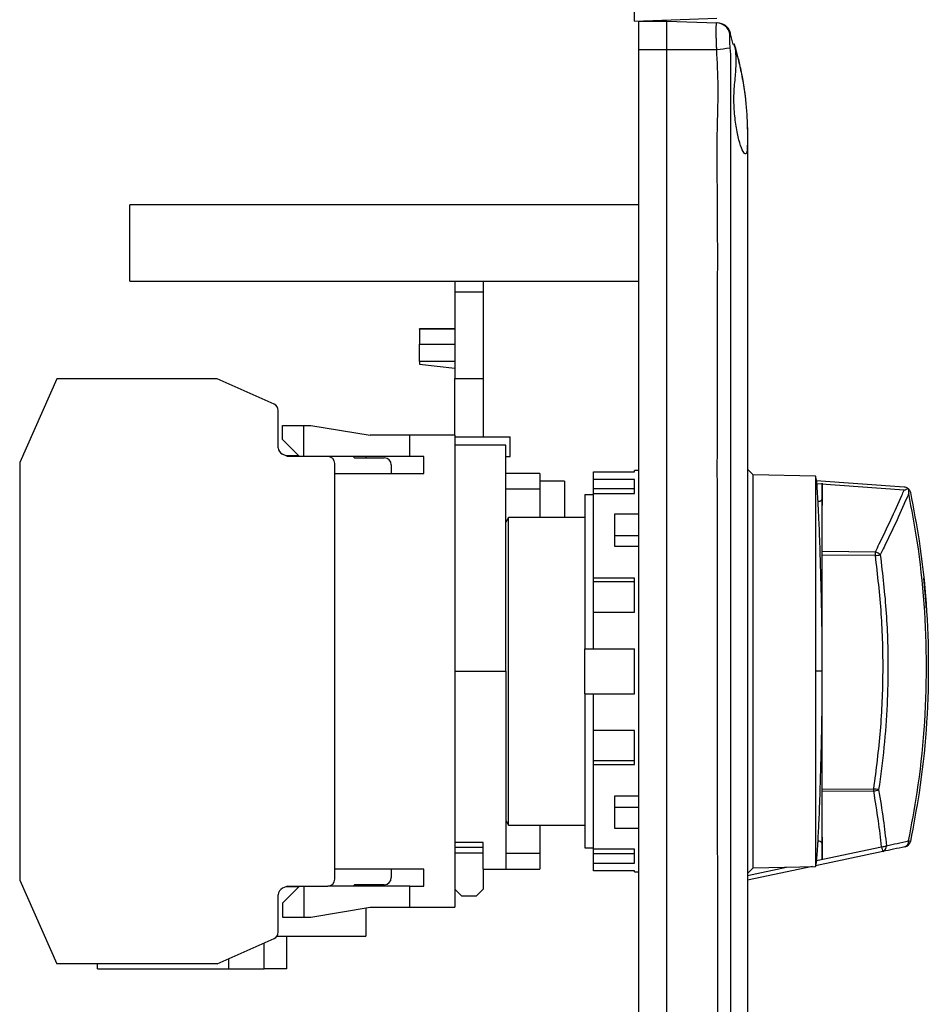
# Model space of a CAD drawing. Header units: millimetres. Extents: x 7205 to 9529, y -660 to 140.
# Tile 133 of 193: x 7765 to 7829, y -312 to -242. Entities that reach past the tile are written whole.
import ezdxf

# ---------------------------------------------------------------- set-up
doc = ezdxf.new("R2010")
doc.units = ezdxf.units.MM
doc.header["$LTSCALE"] = 3

msp = doc.modelspace()

# ---------------------------------------------------------------- linework, layer by layer
at = {"linetype": 'Continuous', "lineweight": 30}
for p, q in [((7808.53, -242.157), (7808.53, -240.157)), ((7808.53, -242.157), (7814.375, -241.953)), ((7808.83, -242.157), (7810.83, -242.157)), ((7808.83, -242.157), (7808.83, -244.157)), ((7810.83, -242.157), (7814.356, -242.28)), ((7810.83, -244.157), (7810.83, -242.157)), ((7815.529, -243.815), (7815.304, -242.961)), ((7808.83, -244.157), (7810.83, -244.157)), ((7808.83, -244.157), (7808.83, -475.157)), ((7810.83, -475.157), (7810.83, -244.157)), ((7810.83, -244.157), (7814.358, -244.157)), ((7816.53, -250.157), (7816.53, -252.157)), ((7816.53, -252.157), (7816.53, -467.157)), ((7808.83, -255.157), (7772.83, -255.157)), ((7772.83, -257.857), (7772.83, -255.157)), ((7772.83, -260.557), (7772.83, -257.857)), ((7772.83, -260.557), (7808.83, -260.557)), ((7795.83, -260.557), (7795.83, -261.318)), ((7797.83, -260.557), (7797.83, -261.318)), ((7795.83, -261.318), (7797.83, -261.318)), ((7795.83, -261.318), (7795.83, -267.448)), ((7797.83, -261.318), (7797.83, -267.448)), ((7795.83, -263.926), (7793.33, -263.926)), ((7793.33, -263.96), (7793.33, -263.926)), ((7793.33, -263.96), (7793.33, -265.002)), ((7795.83, -263.96), (7793.33, -263.96)), ((7793.33, -266.228), (7793.33, -265.002)), ((7793.33, -265.002), (7795.83, -265.002)), ((7793.33, -266.228), (7793.33, -266.421)), ((7795.83, -266.228), (7793.33, -266.228)), ((7793.33, -266.421), (7795.83, -266.711)), ((7767.667, -267.457), (7765.03, -273.38)), ((7779.001, -267.457), (7767.667, -267.457)), ((7783.034, -269.252), (7779.001, -267.457)), ((7795.83, -267.448), (7797.83, -267.448)), ((7795.83, -271.457), (7795.83, -267.448)), ((7797.83, -267.448), (7797.83, -271.557)), ((7783.33, -272.344), (7783.33, -269.709)), ((7783.63, -270.757), (7785.13, -270.757)), ((7783.63, -271.757), (7783.63, -270.757)), ((7785.13, -270.757), (7785.63, -270.757)), ((7785.13, -272.957), (7785.13, -270.757)), ((7785.63, -270.757), (7789.83, -271.457)), ((7792.63, -271.457), (7789.83, -271.457)), ((7795.83, -271.457), (7792.63, -271.457)), ((7792.63, -272.957), (7792.63, -271.457)), ((7795.83, -271.457), (7795.83, -304.857)), ((7795.83, -271.557), (7799.73, -271.557)), ((7799.73, -272.957), (7799.73, -271.557)), ((7784.83, -272.957), (7783.63, -271.757)), ((7799.43, -272.157), (7795.83, -272.157)), ((7799.43, -288.157), (7799.43, -272.157)), ((7783.979, -272.957), (7783.627, -272.8)), ((7784.78, -272.907), (7783.866, -272.907)), ((7786.83, -272.957), (7783.979, -272.957)), ((7792.63, -272.957), (7786.83, -272.957)), ((7788.63, -272.957), (7788.73, -273.057)), ((7788.73, -273.057), (7790.83, -273.057)), ((7789.53, -272.957), (7789.53, -273.057)), ((7793.63, -272.957), (7792.63, -272.957)), ((7793.63, -274.157), (7793.63, -272.957)), ((7799.43, -272.957), (7799.73, -272.957)), ((7765.03, -273.38), (7765.03, -302.934)), ((7787.33, -302.857), (7787.33, -273.457)), ((7791.33, -273.557), (7791.33, -274.157)), ((7787.33, -274.157), (7793.63, -274.157)), ((7801.83, -274.157), (7799.43, -274.157)), ((7801.83, -274.157), (7801.83, -275.27)), ((7805.63, -274.588), (7805.63, -274.047)), ((7805.63, -274.047), (7808.53, -274.047)), ((7808.83, -273.957), (7808.53, -273.957)), ((7808.53, -274.047), (7808.53, -273.957)), ((7816.93, -274.257), (7816.53, -273.857)), ((7821.341, -274.351), (7816.93, -274.257)), ((7816.93, -288.157), (7816.93, -274.257)), ((7821.341, -274.351), (7821.341, -288.157)), ((7803.58, -274.707), (7801.83, -274.707)), ((7803.58, -274.707), (7803.58, -277.274)), ((7808.53, -274.588), (7805.63, -274.588)), ((7805.63, -275.24), (7805.63, -274.588)), ((7808.53, -275.579), (7808.53, -274.588)), ((7821.404, -274.658), (7827.619, -275.118)), ((7827.618, -275.346), (7821.438, -274.888)), ((7801.83, -275.27), (7799.43, -275.27)), ((7801.83, -275.27), (7801.83, -277.274)), ((7805.03, -275.659), (7805.03, -286.557)), ((7805.03, -275.659), (7805.63, -275.659)), ((7805.63, -275.579), (7805.63, -275.24)), ((7808.53, -275.24), (7805.63, -275.24)), ((7805.63, -281.565), (7805.63, -275.579)), ((7805.63, -275.579), (7808.53, -275.579)), ((7808.83, -277.049), (7807.13, -277.049)), ((7807.13, -277.049), (7807.13, -279.311)), ((7799.619, -277.274), (7799.43, -277.604)), ((7799.619, -299.04), (7799.619, -277.274)), ((7805.03, -277.274), (7799.619, -277.274)), ((7807.13, -278.545), (7808.83, -278.545)), ((7807.13, -279.311), (7808.83, -279.311)), ((7821.83, -279.661), (7825.587, -279.7)), ((7825.587, -279.973), (7821.83, -279.934)), ((7808.53, -281.565), (7805.63, -281.565)), ((7805.63, -281.829), (7805.63, -281.565)), ((7805.63, -283.969), (7805.63, -281.829)), ((7808.53, -281.829), (7805.63, -281.829)), ((7808.53, -283.969), (7808.53, -281.565)), ((7805.63, -286.557), (7805.63, -283.969)), ((7805.63, -283.969), (7808.53, -283.969)), ((7805.03, -286.557), (7805.63, -286.557)), ((7805.03, -289.757), (7805.03, -286.557)), ((7805.63, -286.557), (7808.53, -286.557)), ((7808.53, -289.757), (7808.53, -286.557)), ((7795.83, -288.157), (7799.43, -288.157)), ((7799.43, -288.157), (7799.43, -302.157)), ((7816.93, -302.057), (7816.93, -288.157)), ((7821.341, -288.157), (7821.341, -301.963)), ((7805.03, -289.757), (7805.63, -289.757)), ((7805.03, -289.757), (7805.03, -300.655)), ((7805.63, -292.345), (7805.63, -289.757)), ((7805.63, -289.757), (7808.53, -289.757)), ((7808.53, -292.345), (7805.63, -292.345)), ((7805.63, -294.485), (7805.63, -292.345)), ((7808.53, -294.748), (7808.53, -292.345)), ((7805.63, -294.748), (7805.63, -294.485)), ((7808.53, -294.485), (7805.63, -294.485)), ((7805.63, -300.734), (7805.63, -294.748)), ((7805.63, -294.748), (7808.53, -294.748)), ((7821.83, -296.499), (7825.471, -296.478)), ((7825.471, -296.636), (7821.83, -296.657)), ((7808.83, -297.002), (7807.13, -297.002)), ((7807.13, -297.002), (7807.13, -299.265)), ((7807.13, -297.769), (7808.83, -297.769)), ((7799.43, -298.709), (7799.619, -299.04)), ((7799.619, -299.04), (7805.03, -299.04)), ((7801.83, -299.04), (7801.83, -301.044)), ((7807.13, -299.265), (7808.83, -299.265)), ((7797.83, -300.281), (7795.83, -300.281)), ((7797.83, -300.636), (7795.83, -300.636)), ((7797.83, -302.157), (7797.83, -300.281)), ((7805.03, -300.655), (7805.63, -300.655)), ((7808.53, -300.734), (7805.63, -300.734)), ((7805.63, -301.074), (7805.63, -300.734)), ((7808.53, -301.725), (7808.53, -300.734)), ((7826.112, -300.909), (7821.35, -301.921)), ((7821.425, -301.555), (7826.026, -300.577)), ((7795.83, -301.005), (7797.83, -301.005)), ((7801.83, -301.044), (7799.43, -301.044)), ((7801.83, -301.044), (7801.83, -302.157)), ((7805.63, -301.725), (7805.63, -301.074)), ((7808.53, -301.074), (7805.63, -301.074)), ((7793.63, -302.157), (7787.33, -302.157)), ((7791.33, -302.157), (7791.33, -302.757)), ((7793.63, -303.357), (7793.63, -302.157)), ((7797.83, -302.157), (7799.43, -302.157)), ((7797.83, -302.157), (7797.83, -303.577)), ((7799.43, -302.157), (7801.83, -302.157)), ((7805.63, -302.266), (7805.63, -301.725)), ((7805.63, -301.725), (7808.53, -301.725)), ((7808.53, -302.266), (7805.63, -302.266)), ((7808.53, -302.357), (7808.53, -302.266)), ((7821.13, -301.968), (7816.53, -302.945)), ((7816.53, -302.596), (7819.302, -302.007)), ((7816.53, -302.457), (7816.93, -302.057)), ((7816.93, -302.057), (7821.341, -301.963)), ((7765.03, -302.934), (7767.667, -308.857)), ((7808.53, -302.357), (7808.83, -302.357)), ((7783.979, -303.357), (7783.627, -303.513)), ((7784.83, -303.357), (7783.63, -304.557)), ((7784.78, -303.407), (7783.866, -303.407)), ((7783.979, -303.357), (7786.83, -303.357)), ((7785.13, -303.357), (7785.13, -305.557)), ((7792.63, -303.357), (7786.83, -303.357)), ((7788.73, -303.257), (7788.63, -303.357)), ((7790.83, -303.257), (7788.73, -303.257)), ((7789.53, -303.257), (7789.53, -303.357)), ((7792.63, -303.357), (7793.63, -303.357)), ((7792.63, -304.857), (7792.63, -303.357)), ((7796.33, -304.06), (7795.83, -303.577)), ((7797.83, -303.577), (7797.33, -304.06)), ((7783.33, -306.605), (7783.33, -303.97)), ((7797.33, -304.06), (7796.33, -304.06)), ((7783.63, -304.557), (7783.63, -305.557)), ((7785.63, -305.557), (7789.83, -304.857)), ((7789.53, -304.907), (7789.53, -306.907)), ((7789.83, -304.857), (7792.63, -304.857)), ((7792.63, -304.857), (7795.83, -304.857)), ((7783.63, -305.557), (7785.13, -305.557)), ((7785.13, -305.557), (7785.63, -305.557)), ((7779.001, -308.857), (7783.034, -307.062)), ((7783.229, -306.907), (7789.53, -306.907)), ((7783.93, -309.207), (7783.93, -306.907)), ((7782.33, -309.207), (7782.33, -307.375)), ((7779.83, -309.207), (7779.83, -308.488)), ((7779.001, -308.857), (7767.667, -308.857)), ((7770.53, -309.207), (7770.53, -308.857)), ((7770.53, -309.207), (7779.83, -309.207)), ((7779.83, -309.207), (7782.33, -309.207)), ((7783.93, -309.207), (7782.33, -309.207))]:
    msp.add_line(p, q, dxfattribs=at)
at = {"linetype": 'Continuous', "lineweight": 30, "flags": 128}
for points in [[(7815.323, -242.956), (7815.322, -242.957), (7815.318, -242.961), (7815.318, -242.961), (7815.318, -242.961)], [(7815.321, -244.97), (7815.321, -244.97), (7815.321, -246.97), (7815.321, -254.97), (7815.322, -286.97), (7815.322, -414.97), (7815.322, -417.279), (7815.321, -463.531), (7815.321, -474.344), (7815.321, -474.344)], [(7827.89, -275.223), (7827.912, -275.241), (7827.964, -275.294)]]:
    msp.add_lwpolyline(points, dxfattribs=at)
at = {"linetype": 'Continuous', "lineweight": 30}
for centre, radius, start, end in [((7814.32, -243.275), 0.995, 13.08945, 87.89331), ((7814.378, -243.281), 1, 19.01005, 88), ((7803.63, -144.192), 100.539, 276.12542, 276.66035), ((7782.83, -269.709), 0.5, 0, 66), ((7783.83, -272.344), 0.5, 180, 246), ((7786.83, -273.457), 0.5, 0, 90), ((7790.83, -273.557), 0.5, 0, 90), ((7827.582, -275.617), 0.5, 52.00148, 85.76477), ((7813.283, -279.836), 12.304, 359.36582, 0.63418), ((7825.29, -280.534), 0.885, 43.55747, 70.43199), ((7815.356, -205.659), 75.014, 277.83814, 278.1042), ((7768.47, -287.827), 60.86, 3.88648, 5.89856), ((7815.24, -363.821), 68.115, 81.06853, 81.36156), ((7811.795, -296.557), 13.676, 359.66958, 0.33042), ((7825.285, -295.404), 1.246, 278.59141, 295.1899), ((7827.54, -300.207), 0.394, 290.24707, 6.98312), ((7827.572, -300.087), 0.5, 282.00002, 348.28098), ((7827.378, -302.918), 2.813, 75.9264, 78.66536), ((7825.91, -299.348), 1.234, 275.39888, 291.6953), ((7828.234, -300.178), 2.244, 190.25589, 199.00889), ((7825.977, -300.541), 0.392, 290.22598, 6.69775), ((7786.83, -302.857), 0.5, 270, 0), ((7790.83, -302.757), 0.5, 270, 360), ((7783.83, -303.97), 0.5, 114, 180), ((7782.83, -306.605), 0.5, 294, 0)]:
    msp.add_arc(centre, radius, start, end, dxfattribs=at)
for points, knots in [([(7814.358, -244.157), (7814.353, -244.054), (7814.343, -243.846), (7814.333, -243.543), (7814.326, -243.254), (7814.322, -242.992), (7814.321, -242.761), (7814.323, -242.571), (7814.329, -242.423), (7814.337, -242.334), (7814.346, -242.287), (7814.353, -242.282), (7814.356, -242.28)], [0, 0, 0, 0, 0.1045421, 0.2120618, 0.3167982, 0.4245304, 0.5291503, 0.6367553, 0.7412721, 0.8487652, 0.9238443, 1, 1, 1, 1]), ([(7815.289, -243.049), (7815.283, -243.059), (7815.268, -243.084), (7815.258, -243.217), (7815.257, -243.442), (7815.265, -243.73), (7815.282, -243.946), (7815.291, -244.052)], [0, 0, 0, 0, 0.149196, 0.361862, 0.576747, 0.790619, 1, 1, 1, 1]), ([(7815.318, -242.961), (7815.318, -242.961), (7815.326, -242.986), (7815.324, -243.019), (7815.301, -243.039), (7815.289, -243.049)], [0, 0, 0, 0, 0.000067, 0.497595, 1, 1, 1, 1]), ([(7816.384, -247.657), (7816.324, -247.215), (7816.205, -246.333), (7815.955, -245.164), (7815.724, -244.272), (7815.579, -243.771), (7815.551, -243.716), (7815.699, -244.08), (7815.749, -244.823), (7815.713, -245.872), (7815.56, -247.104), (7815.581, -248.407), (7815.712, -249.621), (7815.928, -250.629), (7816.171, -251.334), (7816.377, -251.629), (7816.502, -251.465), (7816.531, -250.874), (7816.53, -249.929), (7816.502, -248.801), (7816.421, -248.011), (7816.384, -247.657)], [0, 0, 0, 0, 0.054232, 0.108428, 0.163425, 0.217987, 0.270566, 0.321792, 0.374455, 0.425838, 0.477572, 0.530558, 0.581745, 0.634066, 0.68835, 0.7434, 0.797512, 0.850481, 0.903215, 0.956558, 1, 1, 1, 1]), ([(7815.595, -243.798), (7815.591, -243.786), (7815.573, -243.726), (7815.667, -244.037), (7815.854, -244.707), (7816.094, -245.742), (7816.302, -246.88), (7816.38, -247.642), (7816.411, -247.952)], [0, 0, 0, 0, 0.05123, 0.246, 0.442627, 0.646606, 0.855615, 1, 1, 1, 1]), ([(7814.358, -475.157), (7814.38, -474.19), (7814.423, -472.253), (7814.402, -468.377), (7814.428, -453.688), (7814.375, -392.839), (7814.477, -326.821), (7814.386, -269.032), (7814.445, -256.595), (7814.361, -250.374), (7814.496, -246.82), (7814.404, -245.044), (7814.358, -244.157)], [0, 0, 0, 0, 0.012566, 0.025153, 0.050329, 0.203341, 0.815388, 0.907689, 0.95384, 0.976915, 0.988472, 1, 1, 1, 1]), ([(7815.291, -244.052), (7815.315, -244.36), (7815.34, -244.668), (7815.321, -244.97), (7815.321, -244.97)], [0, 0, 0, 0, 0.9999362, 1, 1, 1, 1]), ([(7816.494, -249.04), (7816.505, -249.226), (7816.53, -249.636), (7816.53, -249.973), (7816.53, -250.157)], [0, 0, 0, 0, 0.452048, 1, 1, 1, 1]), ([(7821.543, -276.442), (7821.536, -276.294), (7821.498, -275.487), (7821.429, -274.632), (7821.371, -274.445), (7821.341, -274.351)], [0, 0, 0, 0, 0.099855, 0.542811, 1, 1, 1, 1]), ([(7821.83, -288.157), (7821.83, -287.566), (7821.83, -286.308), (7821.83, -284.334), (7821.83, -282.215), (7821.83, -280.05), (7821.83, -278), (7821.83, -276.279), (7821.83, -275.126), (7821.83, -274.699), (7821.83, -275.171), (7821.83, -275.813), (7821.83, -276.422), (7821.83, -276.426)], [0, 0, 0, 0, 0.064645, 0.137783, 0.220194, 0.312332, 0.414068, 0.524416, 0.641357, 0.761898, 0.882438, 0.99938, 1, 1, 1, 1]), ([(7821.83, -275.86), (7821.826, -275.898), (7821.82, -275.955), (7821.783, -276.025), (7821.745, -276.073), (7821.698, -276.111), (7821.629, -276.149), (7821.571, -276.156), (7821.534, -276.16)], [0, 0, 0, 0, 0.23961, 0.368459, 0.5, 0.631541, 0.76039, 1, 1, 1, 1]), ([(7825.587, -279.7), (7825.678, -279.515), (7826.051, -278.763), (7826.683, -277.436), (7827.259, -276.167), (7827.564, -275.468), (7827.618, -275.346)], [0, 0, 0, 0, 0.128944, 0.522701, 0.9165252, 1, 1, 1, 1]), ([(7827.947, -275.574), (7827.898, -275.688), (7827.596, -276.381), (7827.026, -277.648), (7826.395, -278.981), (7826.023, -279.738), (7825.931, -279.924)], [0, 0, 0, 0, 0.0776407, 0.4739473, 0.8702228, 1, 1, 1, 1]), ([(7827.618, -275.346), (7827.619, -275.345), (7827.711, -275.297), (7827.801, -275.259), (7827.89, -275.223)], [0, 0, 0, 0, 0.013842, 1, 1, 1, 1]), ([(7827.89, -275.223), (7827.9, -275.231), (7827.925, -275.251), (7827.946, -275.274), (7827.959, -275.288)], [0, 0, 0, 0, 0.401889, 1, 1, 1, 1]), ([(7827.931, -300.159), (7828.146, -299.019), (7828.916, -294.953), (7829.397, -287.837), (7828.918, -280.738), (7828.158, -276.698), (7827.947, -275.574)], [0, 0, 0, 0, 0.140718, 0.501629, 0.861372, 1, 1, 1, 1]), ([(7827.947, -275.574), (7827.947, -275.573), (7827.954, -275.476), (7827.957, -275.381), (7827.959, -275.288)], [0, 0, 0, 0, 0.0174981, 1, 1, 1, 1]), ([(7827.959, -275.288), (7827.973, -275.306), (7828.028, -275.374), (7828.059, -275.454), (7828.072, -275.515), (7828.072, -275.516)], [0, 0, 0, 0, 0.261402, 0.987391, 1, 1, 1, 1]), ([(7828.072, -275.516), (7828.286, -276.652), (7829.051, -280.711), (7829.532, -287.837), (7829.049, -294.97), (7828.278, -299.046), (7828.062, -300.189)], [0, 0, 0, 0, 0.139666, 0.498976, 0.859452, 1, 1, 1, 1]), ([(7821.83, -288.157), (7821.829, -287.563), (7821.825, -286.293), (7821.797, -284.278), (7821.751, -282.087), (7821.686, -279.841), (7821.614, -277.828), (7821.565, -276.874), (7821.543, -276.442)], [0, 0, 0, 0, 0.1276954, 0.2731246, 0.4380643, 0.6235859, 0.8294878, 1, 1, 1, 1]), ([(7825.471, -296.478), (7825.651, -295.107), (7826.011, -292.358), (7826.167, -288.214), (7826.066, -284.073), (7825.747, -281.342), (7825.587, -279.973)], [0, 0, 0, 0, 0.250393, 0.5021, 0.750409, 1, 1, 1, 1]), ([(7825.931, -279.924), (7826.092, -281.295), (7826.413, -284.042), (7826.491, -287.197), (7826.457, -289.355), (7826.392, -291.133), (7826.225, -293.532), (7825.952, -295.531), (7825.815, -296.532)], [0, 0, 0, 0, 0.248293, 0.497868, 0.567365, 0.636889, 0.818196, 1, 1, 1, 1]), ([(7821.83, -288.157), (7821.822, -288.157), (7821.804, -288.157), (7821.672, -288.157), (7821.508, -288.157), (7821.395, -288.157), (7821.341, -288.157)], [0, 0, 0, 0, 0.270529, 0.56236, 0.789469, 1, 1, 1, 1]), ([(7821.538, -299.969), (7821.562, -299.507), (7821.613, -298.526), (7821.686, -296.474), (7821.751, -294.227), (7821.797, -292.036), (7821.825, -290.021), (7821.829, -288.751), (7821.83, -288.157)], [0, 0, 0, 0, 0.180374, 0.383828, 0.567144, 0.730123, 0.873823, 1, 1, 1, 1]), ([(7821.83, -299.898), (7821.83, -300.335), (7821.83, -301.223), (7821.83, -301.593), (7821.83, -301.194), (7821.83, -300.034), (7821.83, -298.314), (7821.83, -296.264), (7821.83, -294.099), (7821.83, -291.98), (7821.83, -290.006), (7821.83, -288.747), (7821.83, -288.157)], [0, 0, 0, 0, 0.1170141, 0.2376295, 0.3582449, 0.475259, 0.5856754, 0.6874742, 0.7796697, 0.8621318, 0.9353148, 1, 1, 1, 1]), ([(7826.026, -300.577), (7825.954, -299.964), (7825.801, -298.646), (7825.586, -297.337), (7825.471, -296.636)], [0, 0, 0, 0, 0.4652, 1, 1, 1, 1]), ([(7825.815, -296.532), (7825.93, -297.236), (7826.143, -298.553), (7826.295, -299.879), (7826.366, -300.495)], [0, 0, 0, 0, 0.534814, 1, 1, 1, 1]), ([(7821.341, -301.963), (7821.371, -301.868), (7821.429, -301.679), (7821.496, -300.853), (7821.533, -300.083), (7821.538, -299.969)], [0, 0, 0, 0, 0.467651, 0.920743, 1, 1, 1, 1]), ([(7821.534, -300.154), (7821.571, -300.158), (7821.629, -300.165), (7821.698, -300.202), (7821.745, -300.241), (7821.783, -300.289), (7821.82, -300.358), (7821.826, -300.416), (7821.83, -300.454)], [0, 0, 0, 0, 0.23961, 0.368459, 0.5, 0.631541, 0.76039, 1, 1, 1, 1]), ([(7826.366, -300.495), (7826.619, -300.441), (7827.14, -300.329), (7827.662, -300.217), (7827.931, -300.159)], [0, 0, 0, 0, 0.483662, 1, 1, 1, 1]), ([(7827.676, -300.576), (7827.407, -300.633), (7826.886, -300.744), (7826.365, -300.855), (7826.112, -300.909)], [0, 0, 0, 0, 0.516343, 1, 1, 1, 1])]:
    msp.add_open_spline(points, degree=3, knots=knots, dxfattribs=at)

doc.saveas('drawing.dxf')
